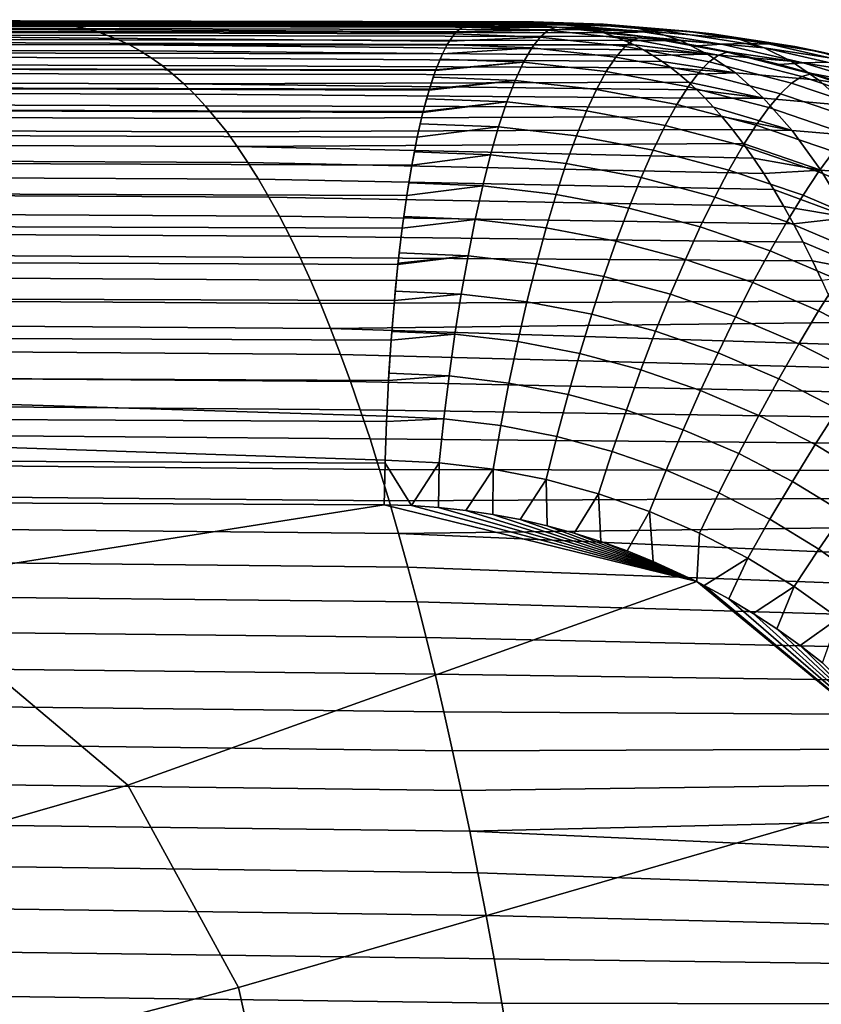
# Model space of a CAD drawing. Header units: metres. Extents: x -23 to 242, y -40 to 23.
# Tile 252 of 256: x 231.53 to 235.43, y 11.75 to 16.54. Entities that reach past the tile are written whole.
import ezdxf

# ---------------------------------------------------------------- set-up
doc = ezdxf.new("R2010")
doc.units = ezdxf.units.M
doc.layers.add('solid_10171013', color=7, linetype='CONTINUOUS')

msp = doc.modelspace()

# ---------------------------------------------------------------- linework, layer by layer
at = {"layer": 'solid_10171013'}
for points in [[(231.531754, 16.530132, 302.738495), (228.750793, 16.535685, 302.245667), (228.697464, 16.534769, 302.546844), (231.478348, 16.529684, 303.040375)], [(231.585144, 16.529045, 302.436646), (228.804108, 16.534983, 301.944519), (228.750793, 16.535685, 302.245667), (231.531754, 16.530132, 302.738495)], [(231.638519, 16.526209, 302.134796), (228.857391, 16.532465, 301.643372), (228.804108, 16.534983, 301.944519), (231.585144, 16.529045, 302.436646)], [(231.691879, 16.521389, 301.832977), (228.910645, 16.527908, 301.342285), (228.857391, 16.532465, 301.643372), (231.638519, 16.526209, 302.134796)], [(231.745193, 16.514353, 301.53125), (228.963867, 16.521091, 301.04126), (228.910645, 16.527908, 301.342285), (231.691879, 16.521389, 301.832977)], [(233.830383, 16.52145, 304.097137), (233.882187, 16.523756, 303.811066), (231.424927, 16.527887, 303.342194), (231.371506, 16.524933, 303.643921)], [(233.882187, 16.523756, 303.811066), (233.932983, 16.525118, 303.529968), (231.478348, 16.529684, 303.040375), (231.424927, 16.527887, 303.342194)], [(233.932983, 16.525118, 303.529968), (233.982742, 16.525431, 303.253906), (231.531754, 16.530132, 302.738495), (231.478348, 16.529684, 303.040375)], [(234.079147, 16.522547, 302.717072), (231.585144, 16.529045, 302.436646), (231.531754, 16.530132, 302.738495), (234.031464, 16.524601, 302.982941)], [(233.982742, 16.525431, 303.253906), (234.031464, 16.524601, 302.982941), (231.531754, 16.530132, 302.738495)], [(234.125656, 16.519182, 302.456635), (231.638519, 16.526209, 302.134796), (231.585144, 16.529045, 302.436646), (234.079147, 16.522547, 302.717072)], [(234.171005, 16.514442, 302.20166), (231.691879, 16.521389, 301.832977), (231.638519, 16.526209, 302.134796), (234.125656, 16.519182, 302.456635)], [(234.251984, 16.517765, 303.424347), (233.982742, 16.525431, 303.253906), (233.932983, 16.525118, 303.529968)], [(234.251984, 16.517765, 303.424347), (234.371033, 16.514727, 302.749664), (234.031464, 16.524601, 302.982941), (233.982742, 16.525431, 303.253906)], [(227.355606, 16.484203, 303.916779), (227.044434, 16.4412, 304.064606), (233.611343, 16.414557, 305.342682), (233.621429, 16.431225, 305.283691)], [(227.839294, 16.510239, 303.799072), (227.355606, 16.484203, 303.916779), (233.647049, 16.466551, 305.133636), (233.655441, 16.475969, 305.084442)], [(227.355606, 16.484203, 303.916779), (233.621429, 16.431225, 305.283691), (233.647049, 16.466551, 305.133636)], [(233.68335, 16.499846, 304.920837), (233.689774, 16.503738, 304.88324), (228.484467, 16.518509, 303.75116), (227.839294, 16.510239, 303.799072)], [(227.839294, 16.510239, 303.799072), (233.655441, 16.475969, 305.084442), (233.68335, 16.499846, 304.920837)], [(233.689774, 16.503738, 304.88324), (231.279419, 16.516277, 304.250244), (228.484467, 16.518509, 303.75116)], [(231.798492, 16.504869, 301.229614), (229.017059, 16.511789, 300.740326), (228.963867, 16.521091, 301.04126), (231.745193, 16.514353, 301.53125)], [(231.85173, 16.492704, 300.928162), (229.070206, 16.499781, 300.439514), (229.017059, 16.511789, 300.740326), (231.798492, 16.504869, 301.229614)], [(231.904938, 16.477627, 300.626831), (229.123322, 16.48484, 300.138855), (229.070206, 16.499781, 300.439514), (231.85173, 16.492704, 300.928162)], [(231.958099, 16.459402, 300.325745), (229.176376, 16.466747, 299.838379), (229.123322, 16.48484, 300.138855), (231.904938, 16.477627, 300.626831)], [(233.777542, 16.518324, 304.388214), (231.318069, 16.521008, 303.945557), (231.279419, 16.516277, 304.250244), (233.723694, 16.514519, 304.684204)], [(233.719925, 16.514166, 304.70636), (233.723694, 16.514519, 304.684204), (231.279419, 16.516277, 304.250244)], [(233.719925, 16.514166, 304.70636), (231.279419, 16.516277, 304.250244), (233.689774, 16.503738, 304.88324)], [(233.830383, 16.52145, 304.097137), (231.371506, 16.524933, 303.643921), (231.318069, 16.521008, 303.945557), (233.777542, 16.518324, 304.388214)], [(234.215302, 16.50827, 301.951874), (231.745193, 16.514353, 301.53125), (231.691879, 16.521389, 301.832977), (234.171005, 16.514442, 302.20166)], [(234.269318, 16.49847, 301.646606), (231.798492, 16.504869, 301.229614), (231.745193, 16.514353, 301.53125), (234.215302, 16.50827, 301.951874)], [(234.321991, 16.486279, 301.348602), (231.85173, 16.492704, 300.928162), (231.798492, 16.504869, 301.229614), (234.269318, 16.49847, 301.646606)], [(234.37355, 16.471626, 301.057404), (231.904938, 16.477627, 300.626831), (231.85173, 16.492704, 300.928162), (234.321991, 16.486279, 301.348602)], [(234.423798, 16.454527, 300.77359), (231.958099, 16.459402, 300.325745), (231.904938, 16.477627, 300.626831), (234.37355, 16.471626, 301.057404)], [(234.062988, 16.450777, 305.21106), (234.102615, 16.484196, 304.999084), (233.655441, 16.475969, 305.084442), (233.647049, 16.466551, 305.133636)], [(234.102615, 16.484196, 304.999084), (233.68335, 16.499846, 304.920837), (233.655441, 16.475969, 305.084442)], [(234.102615, 16.484196, 304.999084), (234.141251, 16.49873, 304.78479), (233.689774, 16.503738, 304.88324), (233.68335, 16.499846, 304.920837)], [(234.141251, 16.49873, 304.78479), (233.719925, 16.514166, 304.70636), (233.689774, 16.503738, 304.88324)], [(234.020569, 16.506872, 304.738373), (233.723694, 16.514519, 304.684204), (233.719925, 16.514166, 304.70636)], [(234.141251, 16.49873, 304.78479), (234.020569, 16.506872, 304.738373), (233.719925, 16.514166, 304.70636)], [(234.020569, 16.506872, 304.738373), (234.135223, 16.514381, 304.086975), (233.777542, 16.518324, 304.388214), (233.723694, 16.514519, 304.684204)], [(234.135223, 16.514381, 304.086975), (233.830383, 16.52145, 304.097137), (233.777542, 16.518324, 304.388214)], [(234.135223, 16.514381, 304.086975), (233.882187, 16.523756, 303.811066), (233.830383, 16.52145, 304.097137)], [(234.135223, 16.514381, 304.086975), (234.251984, 16.517765, 303.424347), (233.932983, 16.525118, 303.529968), (233.882187, 16.523756, 303.811066)], [(234.135223, 16.514381, 304.086975), (234.020569, 16.506872, 304.738373), (234.144394, 16.49925, 304.760742), (234.54187, 16.479507, 304.160614)], [(234.141251, 16.49873, 304.78479), (234.144394, 16.49925, 304.760742), (234.020569, 16.506872, 304.738373)], [(234.371033, 16.514727, 302.749664), (234.079147, 16.522547, 302.717072), (234.031464, 16.524601, 302.982941)], [(234.102615, 16.484196, 304.999084), (234.062988, 16.450777, 305.21106), (234.476364, 16.40527, 305.290039), (234.519318, 16.438599, 305.078674)], [(234.371033, 16.514727, 302.749664), (234.125656, 16.519182, 302.456635), (234.079147, 16.522547, 302.717072)], [(234.141251, 16.49873, 304.78479), (234.102615, 16.484196, 304.999084), (234.519318, 16.438599, 305.078674), (234.559998, 16.45319, 304.864777)], [(234.371033, 16.514727, 302.749664), (234.492981, 16.502283, 302.059906), (234.171005, 16.514442, 302.20166), (234.125656, 16.519182, 302.456635)], [(234.251984, 16.517765, 303.424347), (234.135223, 16.514381, 304.086975), (234.54187, 16.479507, 304.160614), (234.658615, 16.482906, 303.497955)], [(234.141251, 16.49873, 304.78479), (234.427185, 16.471996, 304.812103), (234.144394, 16.49925, 304.760742)], [(234.559998, 16.45319, 304.864777), (234.427185, 16.471996, 304.812103), (234.141251, 16.49873, 304.78479)], [(234.144394, 16.49925, 304.760742), (234.427185, 16.471996, 304.812103), (234.54187, 16.479507, 304.160614)], [(234.492981, 16.502283, 302.059906), (234.215302, 16.50827, 301.951874), (234.171005, 16.514442, 302.20166)], [(234.492981, 16.502283, 302.059906), (234.618088, 16.476709, 301.354248), (234.269318, 16.49847, 301.646606), (234.215302, 16.50827, 301.951874)], [(234.371033, 16.514727, 302.749664), (234.251984, 16.517765, 303.424347), (234.658615, 16.482906, 303.497955), (234.777634, 16.479889, 302.823425)], [(234.618088, 16.476709, 301.354248), (234.321991, 16.486279, 301.348602), (234.269318, 16.49847, 301.646606)], [(234.618088, 16.476709, 301.354248), (234.37355, 16.471626, 301.057404), (234.321991, 16.486279, 301.348602)], [(234.492981, 16.502283, 302.059906), (234.371033, 16.514727, 302.749664), (234.777634, 16.479889, 302.823425), (234.899521, 16.467474, 302.134033)], [(234.54187, 16.479507, 304.160614), (234.427185, 16.471996, 304.812103), (234.563034, 16.453983, 304.836945), (234.945053, 16.416624, 304.23468)], [(234.618088, 16.476709, 301.354248), (234.492981, 16.502283, 302.059906), (234.899521, 16.467474, 302.134033), (235.024536, 16.44194, 301.428894)], [(234.658615, 16.482906, 303.497955), (234.54187, 16.479507, 304.160614), (234.945053, 16.416624, 304.23468), (235.061752, 16.42005, 303.572296)], [(234.777634, 16.479889, 302.823425), (234.658615, 16.482906, 303.497955), (235.061752, 16.42005, 303.572296), (235.180679, 16.417068, 302.898285)], [(234.899521, 16.467474, 302.134033), (234.777634, 16.479889, 302.823425), (235.180679, 16.417068, 302.898285), (235.302429, 16.404711, 302.209686)], [(233.611343, 16.414557, 305.342682), (227.044434, 16.4412, 304.064606), (226.996613, 16.381334, 304.257874), (233.587982, 16.36964, 305.47937)], [(232.0112, 16.437798, 300.024872), (229.229385, 16.445276, 299.538086), (229.176376, 16.466747, 299.838379), (231.958099, 16.459402, 300.325745)], [(232.06424, 16.41258, 299.724274), (229.282349, 16.420208, 299.238037), (229.229385, 16.445276, 299.538086), (232.0112, 16.437798, 300.024872)], [(234.423798, 16.454527, 300.77359), (234.47261, 16.435036, 300.49765), (232.0112, 16.437798, 300.024872), (231.958099, 16.459402, 300.325745)], [(234.47261, 16.435036, 300.49765), (234.520142, 16.413137, 300.228851), (232.06424, 16.41258, 299.724274), (232.0112, 16.437798, 300.024872)], [(234.02269, 16.398733, 305.419128), (234.062988, 16.450777, 305.21106), (233.621429, 16.431225, 305.283691), (233.611343, 16.414557, 305.342682)], [(234.062988, 16.450777, 305.21106), (233.647049, 16.466551, 305.133636), (233.621429, 16.431225, 305.283691)], [(234.062988, 16.450777, 305.21106), (234.02269, 16.398733, 305.419128), (234.431473, 16.353456, 305.497192), (234.476364, 16.40527, 305.290039)], [(234.746506, 16.433786, 300.632446), (234.37355, 16.471626, 301.057404), (234.618088, 16.476709, 301.354248)], [(234.746506, 16.433786, 300.632446), (234.423798, 16.454527, 300.77359), (234.37355, 16.471626, 301.057404)], [(234.746506, 16.433786, 300.632446), (234.47261, 16.435036, 300.49765), (234.423798, 16.454527, 300.77359)], [(234.559998, 16.45319, 304.864777), (234.563034, 16.453983, 304.836945), (234.427185, 16.471996, 304.812103)], [(234.746506, 16.433786, 300.632446), (234.878326, 16.368778, 299.894684), (234.520142, 16.413137, 300.228851), (234.47261, 16.435036, 300.49765)], [(234.519318, 16.438599, 305.078674), (234.476364, 16.40527, 305.290039), (234.885086, 16.330256, 305.370239), (234.931335, 16.363279, 305.159546)], [(234.559998, 16.45319, 304.864777), (234.519318, 16.438599, 305.078674), (234.931335, 16.363279, 305.159546), (234.97403, 16.377798, 304.946014)], [(234.559998, 16.45319, 304.864777), (234.830368, 16.409082, 304.886108), (234.563034, 16.453983, 304.836945)], [(234.97403, 16.377798, 304.946014), (234.830368, 16.409082, 304.886108), (234.559998, 16.45319, 304.864777)], [(234.563034, 16.453983, 304.836945), (234.830368, 16.409082, 304.886108), (234.945053, 16.416624, 304.23468)], [(234.746506, 16.433786, 300.632446), (234.618088, 16.476709, 301.354248), (235.024536, 16.44194, 301.428894), (235.152817, 16.399076, 300.707825)], [(234.878326, 16.368778, 299.894684), (234.746506, 16.433786, 300.632446), (235.152817, 16.399076, 300.707825), (235.28447, 16.33416, 299.971008)], [(235.024536, 16.44194, 301.428894), (234.899521, 16.467474, 302.134033), (235.302429, 16.404711, 302.209686), (235.427231, 16.379271, 301.505707)], [(235.152817, 16.399076, 300.707825), (235.024536, 16.44194, 301.428894), (235.427231, 16.379271, 301.505707), (235.555252, 16.33655, 300.786133)], [(232.117218, 16.38352, 299.42395), (229.335236, 16.391317, 298.938202), (229.282349, 16.420208, 299.238037), (232.06424, 16.41258, 299.724274)], [(232.17012, 16.350382, 299.123962), (229.388077, 16.358381, 298.638672), (229.335236, 16.391317, 298.938202), (232.117218, 16.38352, 299.42395)], [(234.520142, 16.413137, 300.228851), (234.566589, 16.388811, 299.9664), (232.06424, 16.41258, 299.724274)], [(234.612122, 16.36202, 299.709564), (232.117218, 16.38352, 299.42395), (232.06424, 16.41258, 299.724274), (234.566589, 16.388811, 299.9664)], [(234.656845, 16.332762, 299.458069), (232.17012, 16.350382, 299.123962), (232.117218, 16.38352, 299.42395), (234.612122, 16.36202, 299.709564)], [(233.98201, 16.328455, 305.621674), (234.02269, 16.398733, 305.419128), (233.587982, 16.36964, 305.47937), (233.576508, 16.344275, 305.546417)], [(234.02269, 16.398733, 305.419128), (233.611343, 16.414557, 305.342682), (233.587982, 16.36964, 305.47937)], [(234.02269, 16.398733, 305.419128), (233.98201, 16.328455, 305.621674), (234.384979, 16.283554, 305.698639), (234.431473, 16.353456, 305.497192)], [(234.476364, 16.40527, 305.290039), (234.431473, 16.353456, 305.497192), (234.835663, 16.278982, 305.576508), (234.885086, 16.330256, 305.370239)], [(234.878326, 16.368778, 299.894684), (234.566589, 16.388811, 299.9664), (234.520142, 16.413137, 300.228851)], [(234.878326, 16.368778, 299.894684), (234.612122, 16.36202, 299.709564), (234.566589, 16.388811, 299.9664)], [(234.945053, 16.416624, 304.23468), (234.830368, 16.409082, 304.886108), (234.977402, 16.378963, 304.91333), (235.342941, 16.326025, 304.308716)], [(234.97403, 16.377798, 304.946014), (234.977402, 16.378963, 304.91333), (234.830368, 16.409082, 304.886108)], [(235.061752, 16.42005, 303.572296), (234.945053, 16.416624, 304.23468), (235.342941, 16.326025, 304.308716), (235.459564, 16.329483, 303.64679)], [(235.180679, 16.417068, 302.898285), (235.061752, 16.42005, 303.572296), (235.459564, 16.329483, 303.64679), (235.578354, 16.326555, 302.973541)], [(235.28447, 16.33416, 299.971008), (235.152817, 16.399076, 300.707825), (235.555252, 16.33655, 300.786133), (235.686569, 16.271854, 300.051178)], [(235.302429, 16.404711, 302.209686), (235.180679, 16.417068, 302.898285), (235.578354, 16.326555, 302.973541), (235.69989, 16.314278, 302.286133)], [(235.427231, 16.379271, 301.505707), (235.302429, 16.404711, 302.209686), (235.69989, 16.314278, 302.286133), (235.824402, 16.288969, 301.583801)], [(226.996613, 16.381334, 304.257874), (226.963531, 16.305475, 304.448822), (233.555374, 16.291552, 305.6698), (233.587982, 16.36964, 305.47937)], [(232.222946, 16.312935, 298.824341), (229.440842, 16.321178, 298.339417), (229.388077, 16.358381, 298.638672), (232.17012, 16.350382, 299.123962)], [(234.700348, 16.301338, 299.213837), (232.222946, 16.312935, 298.824341), (232.17012, 16.350382, 299.123962), (234.656845, 16.332762, 299.458069)], [(233.587982, 16.36964, 305.47937), (233.555374, 16.291552, 305.6698), (233.576508, 16.344275, 305.546417)], [(233.98201, 16.328455, 305.621674), (233.576508, 16.344275, 305.546417), (233.555374, 16.291552, 305.6698)], [(234.431473, 16.353456, 305.497192), (234.384979, 16.283554, 305.698639), (234.783401, 16.20985, 305.776794), (234.835663, 16.278982, 305.576508)], [(234.878326, 16.368778, 299.894684), (235.013504, 16.276457, 299.141907), (234.656845, 16.332762, 299.458069), (234.612122, 16.36202, 299.709564)], [(235.013504, 16.276457, 299.141907), (234.878326, 16.368778, 299.894684), (235.28447, 16.33416, 299.971008), (235.419449, 16.241976, 299.219452)], [(234.931335, 16.363279, 305.159546), (234.885086, 16.330256, 305.370239), (235.28714, 16.226181, 305.451172), (235.336624, 16.25868, 305.241119)], [(234.97403, 16.377798, 304.946014), (234.931335, 16.363279, 305.159546), (235.336624, 16.25868, 305.241119), (235.381317, 16.273003, 305.028015)], [(234.97403, 16.377798, 304.946014), (235.228287, 16.318474, 304.960022), (234.977402, 16.378963, 304.91333)], [(235.381317, 16.273003, 305.028015), (235.228287, 16.318474, 304.960022), (234.97403, 16.377798, 304.946014)], [(234.977402, 16.378963, 304.91333), (235.228287, 16.318474, 304.960022), (235.342941, 16.326025, 304.308716)], [(235.419449, 16.241976, 299.219452), (235.28447, 16.33416, 299.971008), (235.686569, 16.271854, 300.051178), (235.821136, 16.179996, 299.301849)], [(235.555252, 16.33655, 300.786133), (235.427231, 16.379271, 301.505707), (235.824402, 16.288969, 301.583801), (235.952026, 16.246456, 300.866394)], [(226.963531, 16.305475, 304.448822), (226.931488, 16.214136, 304.633331), (233.523926, 16.197548, 305.853333), (233.554214, 16.288422, 305.676575)], [(233.554214, 16.288422, 305.676575), (233.555374, 16.291552, 305.6698), (226.963531, 16.305475, 304.448822)], [(232.275711, 16.270956, 298.525116), (229.49353, 16.279491, 298.040527), (229.440842, 16.321178, 298.339417), (232.222946, 16.312935, 298.824341)], [(234.742798, 16.267754, 298.975952), (232.275711, 16.270956, 298.525116), (232.222946, 16.312935, 298.824341), (234.700348, 16.301338, 299.213837)], [(233.554214, 16.288422, 305.676575), (233.523926, 16.197548, 305.853333), (233.54277, 16.256205, 305.743378)], [(233.941254, 16.240484, 305.817169), (233.98201, 16.328455, 305.621674), (233.554214, 16.288422, 305.676575), (233.54277, 16.256205, 305.743378)], [(233.98201, 16.328455, 305.621674), (233.555374, 16.291552, 305.6698), (233.554214, 16.288422, 305.676575)], [(233.98201, 16.328455, 305.621674), (233.941254, 16.240484, 305.817169), (234.337219, 16.196096, 305.892761), (234.384979, 16.283554, 305.698639)], [(235.013504, 16.276457, 299.141907), (234.700348, 16.301338, 299.213837), (234.656845, 16.332762, 299.458069)], [(235.013504, 16.276457, 299.141907), (234.742798, 16.267754, 298.975952), (234.700348, 16.301338, 299.213837)], [(234.885086, 16.330256, 305.370239), (234.835663, 16.278982, 305.576508), (235.233246, 16.175755, 305.656525), (235.28714, 16.226181, 305.451172)], [(235.342941, 16.326025, 304.308716), (235.228287, 16.318474, 304.960022), (235.385452, 16.27459, 304.989441), (235.733688, 16.20813, 304.382385)], [(235.381317, 16.273003, 305.028015), (235.385452, 16.27459, 304.989441), (235.228287, 16.318474, 304.960022)], [(235.459564, 16.329483, 303.64679), (235.342941, 16.326025, 304.308716), (235.733688, 16.20813, 304.382385), (235.850204, 16.211628, 303.721069)], [(232.328369, 16.224319, 298.22641), (229.546143, 16.233189, 297.742035), (229.49353, 16.279491, 298.040527), (232.275711, 16.270956, 298.525116)], [(234.742798, 16.267754, 298.975952), (234.784454, 16.231945, 298.743042), (232.328369, 16.224319, 298.22641), (232.275711, 16.270956, 298.525116)], [(233.900742, 16.135489, 306.00415), (233.941254, 16.240484, 305.817169), (233.522614, 16.193235, 305.860931), (233.510422, 16.151016, 305.932007)], [(233.941254, 16.240484, 305.817169), (233.523926, 16.197548, 305.853333), (233.522614, 16.193235, 305.860931)], [(233.941254, 16.240484, 305.817169), (233.54277, 16.256205, 305.743378), (233.523926, 16.197548, 305.853333)], [(233.941254, 16.240484, 305.817169), (233.900742, 16.135489, 306.00415), (234.288559, 16.091751, 306.078156), (234.337219, 16.196096, 305.892761)], [(234.384979, 16.283554, 305.698639), (234.337219, 16.196096, 305.892761), (234.728729, 16.123386, 305.969543), (234.783401, 16.20985, 305.776794)], [(235.013504, 16.276457, 299.141907), (235.150665, 16.153172, 298.382599), (234.784454, 16.231945, 298.743042), (234.742798, 16.267754, 298.975952)], [(234.835663, 16.278982, 305.576508), (234.783401, 16.20985, 305.776794), (235.175339, 16.107784, 305.855652), (235.233246, 16.175755, 305.656525)], [(235.013504, 16.276457, 299.141907), (235.419449, 16.241976, 299.219452), (235.556366, 16.118879, 298.461456), (235.150665, 16.153172, 298.382599)], [(235.336624, 16.25868, 305.241119), (235.28714, 16.226181, 305.451172), (235.680557, 16.093557, 305.532288), (235.7332, 16.125315, 305.322906)], [(235.381317, 16.273003, 305.028015), (235.336624, 16.25868, 305.241119), (235.7332, 16.125315, 305.322906), (235.779831, 16.139311, 305.110199)], [(235.381317, 16.273003, 305.028015), (235.619095, 16.200552, 305.033447), (235.385452, 16.27459, 304.989441)], [(235.779831, 16.139311, 305.110199), (235.619095, 16.200552, 305.033447), (235.381317, 16.273003, 305.028015)], [(235.385452, 16.27459, 304.989441), (235.619095, 16.200552, 305.033447), (235.733688, 16.20813, 304.382385)], [(235.556366, 16.118879, 298.461456), (235.419449, 16.241976, 299.219452), (235.821136, 16.179996, 299.301849), (235.957611, 16.057341, 298.546295)], [(226.931488, 16.214136, 304.633331), (226.900787, 16.107801, 304.809906), (233.493835, 16.088358, 306.028473), (233.522614, 16.193235, 305.860931)], [(233.522614, 16.193235, 305.860931), (233.523926, 16.197548, 305.853333), (226.931488, 16.214136, 304.633331)], [(232.380905, 16.172937, 297.928284), (229.598633, 16.182184, 297.444092), (229.546143, 16.233189, 297.742035), (232.328369, 16.224319, 298.22641)], [(234.784454, 16.231945, 298.743042), (234.825562, 16.193798, 298.513702), (232.328369, 16.224319, 298.22641)], [(234.866379, 16.153122, 298.28656), (232.380905, 16.172937, 297.928284), (232.328369, 16.224319, 298.22641), (234.825562, 16.193798, 298.513702)], [(233.522614, 16.193235, 305.860931), (233.493835, 16.088358, 306.028473), (233.510422, 16.151016, 305.932007)], [(234.337219, 16.196096, 305.892761), (234.288559, 16.091751, 306.078156), (234.672028, 16.020252, 306.15332), (234.728729, 16.123386, 305.969543)], [(234.783401, 16.20985, 305.776794), (234.728729, 16.123386, 305.969543), (235.113846, 16.022793, 306.046997), (235.175339, 16.107784, 305.855652)], [(235.150665, 16.153172, 298.382599), (234.825562, 16.193798, 298.513702), (234.784454, 16.231945, 298.743042)], [(235.150665, 16.153172, 298.382599), (234.866379, 16.153122, 298.28656), (234.825562, 16.193798, 298.513702)], [(235.28714, 16.226181, 305.451172), (235.233246, 16.175755, 305.656525), (235.622284, 16.044281, 305.736755), (235.680557, 16.093557, 305.532288)], [(232.433289, 16.11672, 297.63092), (229.651001, 16.12639, 297.146851), (229.598633, 16.182184, 297.444092), (232.380905, 16.172937, 297.928284)], [(234.90683, 16.110008, 298.061951), (232.433289, 16.11672, 297.63092), (232.380905, 16.172937, 297.928284), (234.866379, 16.153122, 298.28656)], [(233.900742, 16.135489, 306.00415), (233.510422, 16.151016, 305.932007), (233.493835, 16.088358, 306.028473)], [(235.150665, 16.153172, 298.382599), (235.289032, 15.996711, 297.62149), (234.90683, 16.110008, 298.061951), (234.866379, 16.153122, 298.28656)], [(235.150665, 16.153172, 298.382599), (235.556366, 16.118879, 298.461456), (235.694473, 15.962663, 297.701782), (235.289032, 15.996711, 297.62149)], [(235.233246, 16.175755, 305.656525), (235.175339, 16.107784, 305.855652), (235.558838, 15.977864, 305.934692), (235.622284, 16.044281, 305.736755)], [(226.900787, 16.107801, 304.809906), (226.871643, 15.986955, 304.977112), (233.465378, 15.964849, 306.193909), (233.492737, 16.083977, 306.034882)], [(233.492737, 16.083977, 306.034882), (233.493835, 16.088358, 306.028473), (226.900787, 16.107801, 304.809906)], [(232.485535, 16.05558, 297.334442), (229.703217, 16.065722, 296.850433), (229.651001, 16.12639, 297.146851), (232.433289, 16.11672, 297.63092)], [(234.90683, 16.110008, 298.061951), (234.946732, 16.06472, 297.841034), (232.485535, 16.05558, 297.334442), (232.433289, 16.11672, 297.63092)], [(233.860748, 16.014269, 306.181122), (233.900742, 16.135489, 306.00415), (233.492737, 16.083977, 306.034882), (233.479721, 16.029753, 306.110596)], [(233.900742, 16.135489, 306.00415), (233.493835, 16.088358, 306.028473), (233.492737, 16.083977, 306.034882)], [(233.900742, 16.135489, 306.00415), (233.860748, 16.014269, 306.181122), (234.23938, 15.971311, 306.253357), (234.288559, 16.091751, 306.078156)], [(234.728729, 16.123386, 305.969543), (234.672028, 16.020252, 306.15332), (235.049255, 15.921425, 306.229156), (235.113846, 16.022793, 306.046997)], [(235.289032, 15.996711, 297.62149), (234.946732, 16.06472, 297.841034), (234.90683, 16.110008, 298.061951)], [(235.175339, 16.107784, 305.855652), (235.113846, 16.022793, 306.046997), (235.490692, 15.894814, 306.124634), (235.558838, 15.977864, 305.934692)], [(232.537582, 15.989429, 297.03894), (229.755249, 16.000092, 296.554962), (229.703217, 16.065722, 296.850433), (232.485535, 16.05558, 297.334442)], [(234.946732, 16.06472, 297.841034), (234.999146, 16.000996, 297.551788), (232.537582, 15.989429, 297.03894), (232.485535, 16.05558, 297.334442)], [(233.492737, 16.083977, 306.034882), (233.465378, 15.964849, 306.193909), (233.479721, 16.029753, 306.110596)], [(234.288559, 16.091751, 306.078156), (234.23938, 15.971311, 306.253357), (234.613754, 15.901231, 306.326691), (234.672028, 16.020252, 306.15332)], [(235.289032, 15.996711, 297.62149), (234.999146, 16.000996, 297.551788), (234.946732, 16.06472, 297.841034)], [(232.589432, 15.91818, 296.744537), (229.807083, 15.929413, 296.26059), (229.755249, 16.000092, 296.554962), (232.537582, 15.989429, 297.03894)], [(234.999146, 16.000996, 297.551788), (235.05069, 15.933472, 297.268066), (232.589432, 15.91818, 296.744537), (232.537582, 15.989429, 297.03894)], [(233.821609, 15.877748, 306.346832), (233.860748, 16.014269, 306.181122), (233.465378, 15.964849, 306.193909), (233.450867, 15.893109, 306.278107)], [(233.860748, 16.014269, 306.181122), (233.479721, 16.029753, 306.110596), (233.465378, 15.964849, 306.193909)], [(233.860748, 16.014269, 306.181122), (233.821609, 15.877748, 306.346832), (234.190048, 15.835695, 306.417053), (234.23938, 15.971311, 306.253357)], [(234.672028, 16.020252, 306.15332), (234.613754, 15.901231, 306.326691), (234.982025, 15.804457, 306.400665), (235.049255, 15.921425, 306.229156)], [(235.289032, 15.996711, 297.62149), (235.428497, 15.804359, 296.859589), (235.05069, 15.933472, 297.268066), (234.999146, 16.000996, 297.551788)], [(235.113846, 16.022793, 306.046997), (235.049255, 15.921425, 306.229156), (235.418365, 15.795765, 306.305145), (235.490692, 15.894814, 306.124634)], [(226.871643, 15.986955, 304.977112), (226.844345, 15.85208, 305.133362), (233.438721, 15.827903, 306.34848), (233.465378, 15.964849, 306.193909)], [(233.465378, 15.964849, 306.193909), (233.438721, 15.827903, 306.34848), (233.450867, 15.893109, 306.278107)], [(234.23938, 15.971311, 306.253357), (234.190048, 15.835695, 306.417053), (234.554337, 15.767233, 306.488373), (234.613754, 15.901231, 306.326691)], [(235.289032, 15.996711, 297.62149), (235.694473, 15.962663, 297.701782), (235.833649, 15.770624, 296.941406), (235.428497, 15.804359, 296.859589)], [(232.641037, 15.841744, 296.451385), (229.858688, 15.853602, 295.967407), (229.807083, 15.929413, 296.26059), (232.589432, 15.91818, 296.744537)], [(235.05069, 15.933472, 297.268066), (235.101456, 15.86217, 296.989502), (232.589432, 15.91818, 296.744537)], [(235.151321, 15.787429, 296.716858), (232.641037, 15.841744, 296.451385), (232.589432, 15.91818, 296.744537), (235.101456, 15.86217, 296.989502)], [(235.049255, 15.921425, 306.229156), (234.982025, 15.804457, 306.400665), (235.342392, 15.681472, 306.474792), (235.418365, 15.795765, 306.305145)], [(235.428497, 15.804359, 296.859589), (235.101456, 15.86217, 296.989502), (235.05069, 15.933472, 297.268066)], [(233.783615, 15.726967, 306.499939), (233.821609, 15.877748, 306.346832), (233.438721, 15.827903, 306.34848), (233.424057, 15.742129, 306.433289)], [(233.821609, 15.877748, 306.346832), (233.450867, 15.893109, 306.278107), (233.438721, 15.827903, 306.34848)], [(233.821609, 15.877748, 306.346832), (233.783615, 15.726967, 306.499939), (234.14093, 15.685939, 306.567993), (234.190048, 15.835695, 306.417053)], [(234.613754, 15.901231, 306.326691), (234.554337, 15.767233, 306.488373), (234.912704, 15.672777, 306.560272), (234.982025, 15.804457, 306.400665)], [(235.428497, 15.804359, 296.859589), (235.151321, 15.787429, 296.716858), (235.101456, 15.86217, 296.989502)], [(235.490692, 15.894814, 306.124634), (235.418365, 15.795765, 306.305145), (235.777588, 15.643987, 306.380798), (235.857452, 15.740179, 306.201965)], [(226.844345, 15.85208, 305.133362), (226.819107, 15.70383, 305.277374), (233.414307, 15.68024, 306.489624), (233.438721, 15.827903, 306.34848)], [(232.692413, 15.760033, 296.159637), (229.910049, 15.772573, 295.675568), (229.858688, 15.853602, 295.967407), (232.641037, 15.841744, 296.451385)], [(235.200333, 15.709287, 296.449768), (232.692413, 15.760033, 296.159637), (232.641037, 15.841744, 296.451385), (235.151321, 15.787429, 296.716858)], [(233.424057, 15.742129, 306.433289), (233.438721, 15.827903, 306.34848), (233.414307, 15.68024, 306.489624)], [(234.190048, 15.835695, 306.417053), (234.14093, 15.685939, 306.567993), (234.494232, 15.619277, 306.637085), (234.554337, 15.767233, 306.488373)], [(232.743515, 15.672957, 295.869324), (229.961136, 15.686236, 295.385223), (229.910049, 15.772573, 295.675568), (232.692413, 15.760033, 296.159637)], [(235.248611, 15.627628, 296.187408), (232.743515, 15.672957, 295.869324), (232.692413, 15.760033, 296.159637), (235.200333, 15.709287, 296.449768)], [(234.554337, 15.767233, 306.488373), (234.494232, 15.619277, 306.637085), (234.841797, 15.527391, 306.706757), (234.912704, 15.672777, 306.560272)], [(234.982025, 15.804457, 306.400665), (234.912704, 15.672777, 306.560272), (235.263367, 15.552806, 306.632355), (235.342392, 15.681472, 306.474792)], [(235.428497, 15.804359, 296.859589), (235.568863, 15.5731, 296.098389), (235.200333, 15.709287, 296.449768), (235.151321, 15.787429, 296.716858)], [(235.418365, 15.795765, 306.305145), (235.342392, 15.681472, 306.474792), (235.693115, 15.53298, 306.548615), (235.777588, 15.643987, 306.380798)], [(235.428497, 15.804359, 296.859589), (235.833649, 15.770624, 296.941406), (235.973724, 15.539763, 296.181885), (235.568863, 15.5731, 296.098389)], [(233.74704, 15.563074, 306.639282), (233.783615, 15.726967, 306.499939), (233.414307, 15.68024, 306.489624), (233.399521, 15.578024, 306.57486)], [(233.783615, 15.726967, 306.499939), (233.424057, 15.742129, 306.433289), (233.414307, 15.68024, 306.489624)], [(233.783615, 15.726967, 306.499939), (233.74704, 15.563074, 306.639282), (234.092407, 15.523181, 306.705017), (234.14093, 15.685939, 306.567993)], [(226.819107, 15.70383, 305.277374), (226.796066, 15.543513, 305.408417), (233.391983, 15.521426, 306.618256), (233.414307, 15.68024, 306.489624)], [(232.794327, 15.580431, 295.580658), (230.011948, 15.594509, 295.096466), (229.961136, 15.686236, 295.385223), (232.743515, 15.672957, 295.869324)], [(235.296249, 15.542331, 295.929169), (232.794327, 15.580431, 295.580658), (232.743515, 15.672957, 295.869324), (235.248611, 15.627628, 296.187408)], [(233.399521, 15.578024, 306.57486), (233.414307, 15.68024, 306.489624), (233.391983, 15.521426, 306.618256)], [(234.14093, 15.685939, 306.567993), (234.092407, 15.523181, 306.705017), (234.433899, 15.458492, 306.771729), (234.494232, 15.619277, 306.637085)], [(234.912704, 15.672777, 306.560272), (234.841797, 15.527391, 306.706757), (235.181885, 15.410748, 306.776581), (235.263367, 15.552806, 306.632355)], [(235.568863, 15.5731, 296.098389), (235.248611, 15.627628, 296.187408), (235.200333, 15.709287, 296.449768)], [(235.342392, 15.681472, 306.474792), (235.263367, 15.552806, 306.632355), (235.60466, 15.408005, 306.704102), (235.693115, 15.53298, 306.548615)], [(234.494232, 15.619277, 306.637085), (234.433899, 15.458492, 306.771729), (234.769836, 15.369408, 306.838989), (234.841797, 15.527391, 306.706757)], [(235.568863, 15.5731, 296.098389), (235.296249, 15.542331, 295.929169), (235.248611, 15.627628, 296.187408)], [(232.844818, 15.482366, 295.293732), (230.062424, 15.497303, 294.809448), (230.011948, 15.594509, 295.096466), (232.794327, 15.580431, 295.580658)], [(235.342972, 15.454048, 295.676636), (232.844818, 15.482366, 295.293732), (232.794327, 15.580431, 295.580658), (235.296249, 15.542331, 295.929169)], [(233.74704, 15.563074, 306.639282), (233.399521, 15.578024, 306.57486), (233.391983, 15.521426, 306.618256)], [(235.568863, 15.5731, 296.098389), (235.709778, 15.299797, 295.340485), (235.342972, 15.454048, 295.676636), (235.296249, 15.542331, 295.929169)], [(226.796066, 15.543513, 305.408417), (226.775345, 15.372608, 305.525848), (233.37114, 15.345395, 306.737946), (233.391983, 15.521426, 306.618256)], [(233.377457, 15.402074, 306.701752), (233.391983, 15.521426, 306.618256), (233.37114, 15.345395, 306.737946)], [(233.712173, 15.38732, 306.763855), (233.74704, 15.563074, 306.639282), (233.391983, 15.521426, 306.618256), (233.377457, 15.402074, 306.701752)], [(233.74704, 15.563074, 306.639282), (233.712173, 15.38732, 306.763855), (234.044846, 15.348662, 306.827087), (234.092407, 15.523181, 306.705017)], [(234.092407, 15.523181, 306.705017), (234.044846, 15.348662, 306.827087), (234.373795, 15.286103, 306.891266), (234.433899, 15.458492, 306.771729)], [(234.841797, 15.527391, 306.706757), (234.769836, 15.369408, 306.838989), (235.098572, 15.25638, 306.906372), (235.181885, 15.410748, 306.776581)], [(235.263367, 15.552806, 306.632355), (235.181885, 15.410748, 306.776581), (235.512894, 15.270015, 306.8461), (235.60466, 15.408005, 306.704102)], [(232.894989, 15.378672, 295.008667), (230.112579, 15.394533, 294.524292), (230.062424, 15.497303, 294.809448), (232.844818, 15.482366, 295.293732)], [(235.388947, 15.362586, 295.428925), (232.894989, 15.378672, 295.008667), (232.844818, 15.482366, 295.293732), (235.342972, 15.454048, 295.676636)], [(234.433899, 15.458492, 306.771729), (234.373795, 15.286103, 306.891266), (234.697388, 15.200028, 306.955963), (234.769836, 15.369408, 306.838989)], [(235.709778, 15.299797, 295.340485), (235.388947, 15.362586, 295.428925), (235.342972, 15.454048, 295.676636)], [(232.944794, 15.269287, 294.725555), (230.162369, 15.286129, 294.24115), (230.112579, 15.394533, 294.524292), (232.894989, 15.378672, 295.008667)], [(235.43454, 15.267209, 295.183838), (232.944794, 15.269287, 294.725555), (232.894989, 15.378672, 295.008667), (235.388947, 15.362586, 295.428925)], [(233.679291, 15.201041, 306.87265), (233.712173, 15.38732, 306.763855), (233.37114, 15.345395, 306.737946), (233.357971, 15.215286, 306.813202)], [(233.377457, 15.402074, 306.701752), (233.37114, 15.345395, 306.737946), (233.371719, 15.35073, 306.734619)], [(233.712173, 15.38732, 306.763855), (233.371719, 15.35073, 306.734619), (233.37114, 15.345395, 306.737946)], [(233.712173, 15.38732, 306.763855), (233.377457, 15.402074, 306.701752), (233.371719, 15.35073, 306.734619)], [(233.712173, 15.38732, 306.763855), (233.679291, 15.201041, 306.87265), (233.998611, 15.163713, 306.933289), (234.044846, 15.348662, 306.827087)], [(235.181885, 15.410748, 306.776581), (235.098572, 15.25638, 306.906372), (235.418533, 15.12006, 306.97348), (235.512894, 15.270015, 306.8461)], [(226.775345, 15.372608, 305.525848), (226.757019, 15.192593, 305.62915), (233.353683, 15.16881, 306.837646), (233.37114, 15.345395, 306.737946)], [(233.357971, 15.215286, 306.813202), (233.37114, 15.345395, 306.737946), (233.353683, 15.16881, 306.837646)], [(234.044846, 15.348662, 306.827087), (233.998611, 15.163713, 306.933289), (234.314362, 15.103423, 306.994781), (234.373795, 15.286103, 306.891266)], [(234.769836, 15.369408, 306.838989), (234.697388, 15.200028, 306.955963), (235.014053, 15.090878, 307.020782), (235.098572, 15.25638, 306.906372)], [(235.709778, 15.299797, 295.340485), (235.43454, 15.267209, 295.183838), (235.388947, 15.362586, 295.428925)], [(232.994217, 15.154241, 294.44455), (230.211777, 15.172108, 293.960083), (230.162369, 15.286129, 294.24115), (232.944794, 15.269287, 294.725555)], [(234.373795, 15.286103, 306.891266), (234.314362, 15.103423, 306.994781), (234.625, 15.020545, 307.056793), (234.697388, 15.200028, 306.955963)], [(235.43454, 15.267209, 295.183838), (235.480133, 15.167101, 294.93924), (232.994217, 15.154241, 294.44455), (232.944794, 15.269287, 294.725555)], [(235.098572, 15.25638, 306.906372), (235.014053, 15.090878, 307.020782), (235.322266, 14.959284, 307.085327), (235.418533, 15.12006, 306.97348)], [(235.512894, 15.270015, 306.8461), (235.418533, 15.12006, 306.97348), (235.728134, 14.96115, 307.039886), (235.833191, 15.105916, 306.914886)], [(226.757019, 15.192593, 305.62915), (226.741211, 15.004942, 305.717682), (233.33815, 14.977326, 306.925873), (233.353683, 15.16881, 306.837646)], [(233.648621, 15.005659, 306.964874), (233.679291, 15.201041, 306.87265), (233.353683, 15.16881, 306.837646), (233.341278, 15.019365, 306.908142)], [(233.679291, 15.201041, 306.87265), (233.357971, 15.215286, 306.813202), (233.353683, 15.16881, 306.837646)], [(233.679291, 15.201041, 306.87265), (233.648621, 15.005659, 306.964874), (233.954056, 14.969742, 307.022766), (233.998611, 15.163713, 306.933289)], [(234.697388, 15.200028, 306.955963), (234.625, 15.020545, 307.056793), (234.928986, 14.915505, 307.118896), (235.014053, 15.090878, 307.020782)], [(233.043259, 15.033587, 294.165741), (230.260803, 15.052514, 293.681244), (230.211777, 15.172108, 293.960083), (232.994217, 15.154241, 294.44455)], [(235.480133, 15.167101, 294.93924), (235.525665, 15.062386, 294.695587), (233.043259, 15.033587, 294.165741), (232.994217, 15.154241, 294.44455)], [(233.341278, 15.019365, 306.908142), (233.353683, 15.16881, 306.837646), (233.33815, 14.977326, 306.925873)], [(233.998611, 15.163713, 306.933289), (233.954056, 14.969742, 307.022766), (234.256088, 14.911843, 307.081512), (234.314362, 15.103423, 306.994781)], [(234.314362, 15.103423, 306.994781), (234.256088, 14.911843, 307.081512), (234.553223, 14.832324, 307.140686), (234.625, 15.020545, 307.056793)], [(235.014053, 15.090878, 307.020782), (234.928986, 14.915505, 307.118896), (235.224854, 14.788911, 307.180725), (235.322266, 14.959284, 307.085327)], [(235.418533, 15.12006, 306.97348), (235.322266, 14.959284, 307.085327), (235.620529, 14.805923, 307.14917), (235.728134, 14.96115, 307.039886)], [(233.091904, 14.90738, 293.889221), (230.309418, 14.927397, 293.404663), (230.260803, 15.052514, 293.681244), (233.043259, 15.033587, 294.165741)], [(235.525665, 15.062386, 294.695587), (235.570969, 14.953433, 294.453735), (233.043259, 15.033587, 294.165741)], [(226.741211, 15.004942, 305.717682), (226.728012, 14.811134, 305.790894), (233.325455, 14.780466, 306.997345), (233.33815, 14.977326, 306.925873)], [(235.616058, 14.840158, 294.21347), (233.091904, 14.90738, 293.889221), (233.043259, 15.033587, 294.165741), (235.570969, 14.953433, 294.453735)], [(233.620422, 14.80266, 307.039825), (233.648621, 15.005659, 306.964874), (233.33815, 14.977326, 306.925873), (233.327499, 14.815845, 306.98584)], [(233.648621, 15.005659, 306.964874), (233.341278, 15.019365, 306.908142), (233.33815, 14.977326, 306.925873)], [(233.648621, 15.005659, 306.964874), (233.620422, 14.80266, 307.039825), (233.91153, 14.768225, 307.09491), (233.954056, 14.969742, 307.022766)], [(234.625, 15.020545, 307.056793), (234.553223, 14.832324, 307.140686), (234.844009, 14.731594, 307.199982), (234.928986, 14.915505, 307.118896)], [(233.33815, 14.977326, 306.925873), (233.325455, 14.780466, 306.997345), (233.327499, 14.815845, 306.98584)], [(233.954056, 14.969742, 307.022766), (233.91153, 14.768225, 307.09491), (234.199402, 14.712822, 307.150757), (234.256088, 14.911843, 307.081512)], [(235.322266, 14.959284, 307.085327), (235.224854, 14.788911, 307.180725), (235.511185, 14.641418, 307.241913), (235.620529, 14.805923, 307.14917)], [(233.140106, 14.775672, 293.615082), (230.357605, 14.796801, 293.130493), (230.309418, 14.927397, 293.404663), (233.091904, 14.90738, 293.889221)], [(235.66095, 14.722455, 293.974609), (233.140106, 14.775672, 293.615082), (233.091904, 14.90738, 293.889221), (235.616058, 14.840158, 294.21347)], [(234.256088, 14.911843, 307.081512), (234.199402, 14.712822, 307.150757), (234.48262, 14.636798, 307.207062), (234.553223, 14.832324, 307.140686)], [(234.928986, 14.915505, 307.118896), (234.844009, 14.731594, 307.199982), (235.127045, 14.610238, 307.259003), (235.224854, 14.788911, 307.180725)], [(233.316757, 14.6062, 307.045746), (226.728012, 14.811134, 305.790894), (226.71756, 14.612646, 305.848206), (233.315674, 14.580944, 307.051666)], [(233.325455, 14.780466, 306.997345), (226.728012, 14.811134, 305.790894), (233.316757, 14.6062, 307.045746)], [(233.59491, 14.593591, 307.096893), (233.620422, 14.80266, 307.039825), (233.325455, 14.780466, 306.997345), (233.316757, 14.6062, 307.045746)], [(233.620422, 14.80266, 307.039825), (233.327499, 14.815845, 306.98584), (233.325455, 14.780466, 306.997345)], [(233.620422, 14.80266, 307.039825), (233.59491, 14.593591, 307.096893), (233.871368, 14.560698, 307.149109), (233.91153, 14.768225, 307.09491)], [(234.553223, 14.832324, 307.140686), (234.48262, 14.636798, 307.207062), (234.759781, 14.540545, 307.263428), (234.844009, 14.731594, 307.199982)], [(233.187881, 14.638517, 293.343414), (230.40535, 14.660772, 292.858795), (230.357605, 14.796801, 293.130493), (233.140106, 14.775672, 293.615082)], [(235.705658, 14.600254, 293.737091), (233.187881, 14.638517, 293.343414), (233.140106, 14.775672, 293.615082), (235.66095, 14.722455, 293.974609)], [(233.91153, 14.768225, 307.09491), (233.871368, 14.560698, 307.149109), (234.144745, 14.507875, 307.202026), (234.199402, 14.712822, 307.150757)], [(235.224854, 14.788911, 307.180725), (235.127045, 14.610238, 307.259003), (235.40094, 14.468885, 307.317383), (235.511185, 14.641418, 307.241913)], [(234.199402, 14.712822, 307.150757), (234.144745, 14.507875, 307.202026), (234.413712, 14.435454, 307.255371), (234.48262, 14.636798, 307.207062)], [(234.844009, 14.731594, 307.199982), (234.759781, 14.540545, 307.263428), (235.029556, 14.424625, 307.31955), (235.127045, 14.610238, 307.259003)], [(233.235184, 14.49597, 293.074341), (230.452637, 14.51936, 292.589661), (230.40535, 14.660772, 292.858795), (233.187881, 14.638517, 293.343414)], [(233.309113, 14.39208, 307.087372), (226.71756, 14.612646, 305.848206), (226.709961, 14.410954, 305.889008), (233.308746, 14.378518, 307.089386)], [(233.315674, 14.580944, 307.051666), (226.71756, 14.612646, 305.848206), (233.309113, 14.39208, 307.087372)], [(235.750153, 14.473658, 293.501129), (233.235184, 14.49597, 293.074341), (233.187881, 14.638517, 293.343414), (235.705658, 14.600254, 293.737091)], [(234.48262, 14.636798, 307.207062), (234.413712, 14.435454, 307.255371), (234.676941, 14.343813, 307.308746), (234.759781, 14.540545, 307.263428)], [(235.127045, 14.610238, 307.259003), (235.029556, 14.424625, 307.31955), (235.290649, 14.289639, 307.375061), (235.40094, 14.468885, 307.317383)], [(235.511185, 14.641418, 307.241913), (235.40094, 14.468885, 307.317383), (235.664383, 14.308268, 307.374786), (235.78656, 14.473787, 307.302032)], [(233.572296, 14.380045, 307.135712), (233.59491, 14.593591, 307.096893), (233.315674, 14.580944, 307.051666), (233.309113, 14.39208, 307.087372)], [(233.59491, 14.593591, 307.096893), (233.316757, 14.6062, 307.045746), (233.315674, 14.580944, 307.051666)], [(233.59491, 14.593591, 307.096893), (233.572296, 14.380045, 307.135712), (233.833862, 14.34874, 307.184998), (233.871368, 14.560698, 307.149109)], [(233.282013, 14.348082, 292.807983), (230.499435, 14.372608, 292.323212), (230.452637, 14.51936, 292.589661), (233.235184, 14.49597, 293.074341)], [(233.871368, 14.560698, 307.149109), (233.833862, 14.34874, 307.184998), (234.092545, 14.298562, 307.234924), (234.144745, 14.507875, 307.202026)], [(234.759781, 14.540545, 307.263428), (234.676941, 14.343813, 307.308746), (234.933167, 14.233484, 307.361877), (235.029556, 14.424625, 307.31955)], [(235.794357, 14.342819, 293.26709), (233.282013, 14.348082, 292.807983), (233.235184, 14.49597, 293.074341), (235.750153, 14.473658, 293.501129)], [(234.144745, 14.507875, 307.202026), (234.092545, 14.298562, 307.234924), (234.347046, 14.229827, 307.285248), (234.413712, 14.435454, 307.255371)], [(235.40094, 14.468885, 307.317383), (235.290649, 14.289639, 307.375061), (235.541763, 14.136288, 307.429626), (235.664383, 14.308268, 307.374786)], [(234.413712, 14.435454, 307.255371), (234.347046, 14.229827, 307.285248), (234.59613, 14.142894, 307.335602), (234.676941, 14.343813, 307.308746)], [(235.029556, 14.424625, 307.31955), (234.933167, 14.233484, 307.361877), (235.181137, 14.105043, 307.414459), (235.290649, 14.289639, 307.375061)], [(233.308746, 14.378518, 307.089386), (226.709961, 14.410954, 305.889008), (230.221222, 14.18996, 306.552246), (233.304565, 14.175512, 307.110382)], [(233.328354, 14.194907, 292.544403), (230.545761, 14.220565, 292.059509), (230.499435, 14.372608, 292.323212), (233.282013, 14.348082, 292.807983)], [(233.308746, 14.378518, 307.089386), (233.304565, 14.175512, 307.110382), (233.436401, 14.171873, 307.134399)], [(233.572296, 14.380045, 307.135712), (233.309113, 14.39208, 307.087372), (233.308746, 14.378518, 307.089386), (233.436401, 14.171873, 307.134399)], [(233.572296, 14.380045, 307.135712), (233.436401, 14.171873, 307.134399), (233.568573, 14.16276, 307.158813)], [(233.833862, 14.34874, 307.184998), (233.572296, 14.380045, 307.135712), (233.568573, 14.16276, 307.158813), (233.701035, 14.148427, 307.183624)], [(235.794357, 14.342819, 293.26709), (235.838196, 14.207911, 293.035278), (233.328354, 14.194907, 292.544403), (233.282013, 14.348082, 292.807983)], [(233.833862, 14.34874, 307.184998), (233.701035, 14.148427, 307.183624), (233.833633, 14.128802, 307.208771)], [(234.092545, 14.298562, 307.234924), (233.833862, 14.34874, 307.184998), (233.833633, 14.128802, 307.208771), (233.965988, 14.103883, 307.234192)], [(234.676941, 14.343813, 307.308746), (234.59613, 14.142894, 307.335602), (234.838608, 14.03827, 307.385712), (234.933167, 14.233484, 307.361877)], [(234.092545, 14.298562, 307.234924), (233.965988, 14.103883, 307.234192), (234.097717, 14.073685, 307.259827)], [(234.347046, 14.229827, 307.285248), (234.092545, 14.298562, 307.234924), (234.097717, 14.073685, 307.259827), (234.228729, 14.038185, 307.285645)], [(235.290649, 14.289639, 307.375061), (235.181137, 14.105043, 307.414459), (235.419662, 13.959156, 307.466156), (235.541763, 14.136288, 307.429626)], [(234.347046, 14.229827, 307.285248), (234.228729, 14.038185, 307.285645), (234.358566, 13.997456, 307.311523)], [(234.59613, 14.142894, 307.335602), (234.347046, 14.229827, 307.285248), (234.358566, 13.997456, 307.311523), (234.486984, 13.951559, 307.337433)], [(234.933167, 14.233484, 307.361877), (234.838608, 14.03827, 307.385712), (235.073273, 13.916501, 307.435303), (235.181137, 14.105043, 307.414459)], [(233.304565, 14.175512, 307.110382), (230.221222, 14.18996, 306.552246), (230.889252, 13.793818, 306.700012)], [(233.374176, 14.0365, 292.283691), (230.591583, 14.063276, 291.798676), (230.545761, 14.220565, 292.059509), (233.328354, 14.194907, 292.544403)], [(235.838196, 14.207911, 293.035278), (235.881653, 14.068987, 292.805756), (233.374176, 14.0365, 292.283691), (233.328354, 14.194907, 292.544403)], [(233.304565, 14.175512, 307.110382), (230.889252, 13.793818, 306.700012), (232.056015, 12.812028, 306.969055), (234.825699, 13.801934, 307.407379)], [(233.436401, 14.171873, 307.134399), (233.304565, 14.175512, 307.110382), (234.825699, 13.801934, 307.407379)], [(233.568573, 14.16276, 307.158813), (233.436401, 14.171873, 307.134399), (234.825699, 13.801934, 307.407379)], [(233.701035, 14.148427, 307.183624), (233.568573, 14.16276, 307.158813), (234.825699, 13.801934, 307.407379)], [(233.833633, 14.128802, 307.208771), (233.701035, 14.148427, 307.183624), (234.825699, 13.801934, 307.407379)], [(234.59613, 14.142894, 307.335602), (234.486984, 13.951559, 307.337433), (234.613785, 13.900545, 307.363342)], [(234.59613, 14.142894, 307.335602), (234.613785, 13.900545, 307.363342), (234.825699, 13.801934, 307.407379), (234.838608, 14.03827, 307.385712)], [(235.541763, 14.136288, 307.429626), (235.419662, 13.959156, 307.466156), (235.647583, 13.796592, 307.516663), (235.781738, 13.965377, 307.482971)], [(233.965988, 14.103883, 307.234192), (233.833633, 14.128802, 307.208771), (234.825699, 13.801934, 307.407379)], [(234.097717, 14.073685, 307.259827), (233.965988, 14.103883, 307.234192), (234.825699, 13.801934, 307.407379)], [(235.181137, 14.105043, 307.414459), (235.073273, 13.916501, 307.435303), (235.298996, 13.77822, 307.48407), (235.419662, 13.959156, 307.466156)], [(233.419464, 13.872913, 292.026001), (230.636871, 13.900788, 291.540802), (230.591583, 14.063276, 291.798676), (233.374176, 14.0365, 292.283691)], [(235.881653, 14.068987, 292.805756), (235.924744, 13.925994, 292.578491), (233.374176, 14.0365, 292.283691)], [(235.967438, 13.77907, 292.353668), (233.419464, 13.872913, 292.026001), (233.374176, 14.0365, 292.283691), (235.924744, 13.925994, 292.578491)], [(234.228729, 14.038185, 307.285645), (234.097717, 14.073685, 307.259827), (234.825699, 13.801934, 307.407379)], [(234.358566, 13.997456, 307.311523), (234.228729, 14.038185, 307.285645), (234.825699, 13.801934, 307.407379)], [(235.073273, 13.916501, 307.435303), (234.838608, 14.03827, 307.385712), (234.825699, 13.801934, 307.407379), (234.86142, 13.783576, 307.414886)], [(234.486984, 13.951559, 307.337433), (234.358566, 13.997456, 307.311523), (234.825699, 13.801934, 307.407379)], [(234.613785, 13.900545, 307.363342), (234.486984, 13.951559, 307.337433), (234.825699, 13.801934, 307.407379)], [(235.419662, 13.959156, 307.466156), (235.298996, 13.77822, 307.48407), (235.514709, 13.624156, 307.531708), (235.647583, 13.796592, 307.516663)], [(233.464218, 13.704201, 291.771393), (230.681625, 13.733148, 291.286011), (230.636871, 13.900788, 291.540802), (233.419464, 13.872913, 292.026001)], [(235.073273, 13.916501, 307.435303), (234.86142, 13.783576, 307.414886), (234.981903, 13.717752, 307.440399)], [(235.298996, 13.77822, 307.48407), (235.073273, 13.916501, 307.435303), (234.981903, 13.717752, 307.440399), (235.099976, 13.647127, 307.465698)], [(236.009689, 13.628367, 292.131531), (233.464218, 13.704201, 291.771393), (233.419464, 13.872913, 292.026001), (235.967438, 13.77907, 292.353668)], [(234.825699, 13.801934, 307.407379), (232.056015, 12.812028, 306.969055), (232.595474, 11.828113, 307.117279), (236.019272, 12.820084, 307.67569)], [(234.86142, 13.783576, 307.414886), (234.825699, 13.801934, 307.407379), (236.019272, 12.820084, 307.67569)], [(230.889252, 13.793818, 306.700012), (228.095444, 12.807251, 306.258881), (228.623016, 11.823657, 306.4086), (232.056015, 12.812028, 306.969055)], [(234.981903, 13.717752, 307.440399), (234.86142, 13.783576, 307.414886), (236.019272, 12.820084, 307.67569)], [(235.298996, 13.77822, 307.48407), (235.099976, 13.647127, 307.465698), (235.215454, 13.571804, 307.490784)], [(235.514709, 13.624156, 307.531708), (235.298996, 13.77822, 307.48407), (235.215454, 13.571804, 307.490784), (235.32814, 13.49188, 307.515533)], [(233.508408, 13.530416, 291.519958), (230.725815, 13.560402, 291.034332), (230.681625, 13.733148, 291.286011), (233.464218, 13.704201, 291.771393)], [(236.051453, 13.473969, 291.91217), (233.508408, 13.530416, 291.519958), (233.464218, 13.704201, 291.771393), (236.009689, 13.628367, 292.131531)], [(235.099976, 13.647127, 307.465698), (234.981903, 13.717752, 307.440399), (236.019272, 12.820084, 307.67569)], [(235.215454, 13.571804, 307.490784), (235.099976, 13.647127, 307.465698), (236.019272, 12.820084, 307.67569)], [(235.514709, 13.624156, 307.531708), (235.32814, 13.49188, 307.515533), (235.437881, 13.407436, 307.539978)], [(233.552017, 13.35162, 291.271851), (230.76944, 13.382605, 290.785889), (230.725815, 13.560402, 291.034332), (233.508408, 13.530416, 291.519958)], [(235.32814, 13.49188, 307.515533), (235.215454, 13.571804, 307.490784), (236.019272, 12.820084, 307.67569)], [(236.092773, 13.31584, 291.695526), (233.552017, 13.35162, 291.271851), (233.508408, 13.530416, 291.519958), (236.051453, 13.473969, 291.91217)], [(235.437881, 13.407436, 307.539978), (235.32814, 13.49188, 307.515533), (236.019272, 12.820084, 307.67569)], [(233.595016, 13.167892, 291.027161), (230.812469, 13.199837, 290.540833), (230.76944, 13.382605, 290.785889), (233.552017, 13.35162, 291.271851)], [(236.133591, 13.154126, 291.481842), (233.595016, 13.167892, 291.027161), (233.552017, 13.35162, 291.271851), (236.092773, 13.31584, 291.695526)], [(233.63739, 12.979312, 290.78598), (230.854874, 13.012185, 290.299286), (230.812469, 13.199837, 290.540833), (233.595016, 13.167892, 291.027161)], [(236.133591, 13.154126, 291.481842), (236.173904, 12.988995, 291.27124), (233.63739, 12.979312, 290.78598), (233.595016, 13.167892, 291.027161)], [(233.679123, 12.78596, 290.548492), (230.896652, 12.819735, 290.06134), (230.854874, 13.012185, 290.299286), (233.63739, 12.979312, 290.78598)], [(236.173904, 12.988995, 291.27124), (236.213715, 12.820542, 291.063904), (233.679123, 12.78596, 290.548492), (233.63739, 12.979312, 290.78598)], [(232.056015, 12.812028, 306.969055), (228.623016, 11.823657, 306.4086), (228.834427, 10.839148, 306.494934), (232.595474, 11.828113, 307.117279)], [(233.720184, 12.587919, 290.314758), (230.937775, 12.622572, 289.827118), (230.896652, 12.819735, 290.06134), (233.679123, 12.78596, 290.548492)], [(236.019272, 12.820084, 307.67569), (232.595474, 11.828113, 307.117279), (232.81189, 10.843274, 307.202026), (236.570923, 11.835016, 307.822784)], [(236.213715, 12.820542, 291.063904), (236.253006, 12.648692, 290.85965), (233.720184, 12.587919, 290.314758), (233.679123, 12.78596, 290.548492)], [(236.253006, 12.648692, 290.85965), (236.291733, 12.47368, 290.658752), (233.720184, 12.587919, 290.314758)], [(233.760559, 12.385269, 290.08493), (230.97821, 12.420784, 289.596771), (230.937775, 12.622572, 289.827118), (233.720184, 12.587919, 290.314758)], [(236.32988, 12.295788, 290.461548), (233.760559, 12.385269, 290.08493), (233.720184, 12.587919, 290.314758), (236.291733, 12.47368, 290.658752)], [(233.800232, 12.17809, 289.859131), (231.017929, 12.214455, 289.370422), (230.97821, 12.420784, 289.596771), (233.760559, 12.385269, 290.08493)], [(236.367371, 12.115294, 290.26828), (233.800232, 12.17809, 289.859131), (233.760559, 12.385269, 290.08493), (236.32988, 12.295788, 290.461548)], [(233.839172, 11.966464, 289.637482), (231.056946, 12.003672, 289.148163), (231.017929, 12.214455, 289.370422), (233.800232, 12.17809, 289.859131)], [(236.404221, 11.93227, 290.078918), (233.839172, 11.966464, 289.637482), (233.800232, 12.17809, 289.859131), (236.367371, 12.115294, 290.26828)], [(233.87735, 11.75047, 289.420105), (231.0952, 11.788521, 288.930176), (231.056946, 12.003672, 289.148163), (233.839172, 11.966464, 289.637482)], [(236.404221, 11.93227, 290.078918), (236.440445, 11.746628, 289.893372), (233.87735, 11.75047, 289.420105), (233.839172, 11.966464, 289.637482)], [(236.615448, 11.708295, 307.836639), (236.570923, 11.835016, 307.822784), (232.81189, 10.843274, 307.202026), (236.790955, 10.848632, 307.906189)], [(232.595474, 11.828113, 307.117279), (228.834427, 10.839148, 306.494934), (232.81189, 10.843274, 307.202026)], [(233.914764, 11.53019, 289.207123), (231.13269, 11.569087, 288.716522), (231.0952, 11.788521, 288.930176), (233.87735, 11.75047, 289.420105)], [(236.440445, 11.746628, 289.893372), (236.476059, 11.558269, 289.711487), (233.914764, 11.53019, 289.207123), (233.87735, 11.75047, 289.420105)]]:
    msp.add_3dface(points, dxfattribs=at)

doc.saveas('drawing.dxf')
